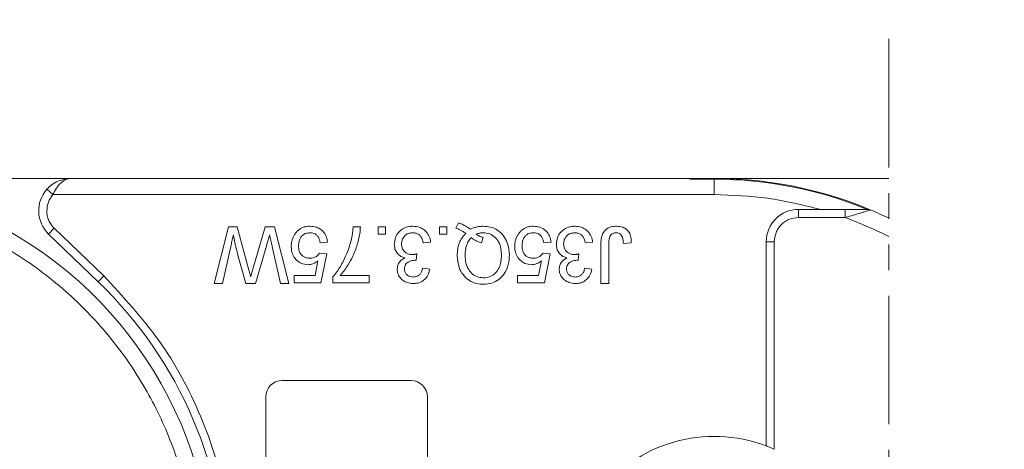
# Model space of a CAD drawing. Header units: millimetres. Extents: x 8853 to 11418, y 45 to 1005.
# Tile 48 of 256: x 9549 to 9610, y 460 to 487. Entities that reach past the tile are written whole.
import ezdxf

# ---------------------------------------------------------------- set-up
doc = ezdxf.new("R2010")
doc.units = ezdxf.units.MM
doc.linetypes.add('PHANTOM2', pattern=[31.75, 15.875, -3.175, 3.175, -3.175, 3.175, -3.175])
doc.styles.get("Standard").update_dxf_attribs({"font": '仿宋_GB2312_0.TTF', "width": 0.8})
doc.dimstyles.new('ISO-35.1', dxfattribs={"dimtxt": 9, "dimasz": 7.5, "dimexe": 5, "dimexo": 0.625, "dimgap": 2.5, "dimtad": 1, "dimdsep": 46, "dimtxsty": 'Standard', "dimcen": 2.5, "dimadec": 0, "dimazin": 0, "dimtfac": 1, "dimtmove": 0, "dimatfit": 3, "dimfxl": 0, "dimarcsym": 0})

# ---------------------------------------------------------------- blocks, each defined once
blk = doc.blocks.new('*D42')
at = {"color": 0, "lineweight": -2, "transparency": 16777216}
for p, q in [((9540.542, 618.228), (9976.01, 618.228)), ((9971.01, 610.728), (9971.01, 434.54)), ((9881.752, 427.04), (9976.01, 427.04))]:
    blk.add_line(p, q, dxfattribs=at)
at = {"color": 0, "lineweight": 9, "transparency": 16777216}
for points in [[(9969.76, 610.728), (9972.26, 610.728), (9971.01, 618.228)], [(9969.76, 434.54), (9972.26, 434.54), (9971.01, 427.04)]]:
    blk.add_solid(points, dxfattribs=at)
at = {"layer": 'Defpoints', "color": 0, "lineweight": 9, "transparency": 16777216}
for p in [(9539.917, 618.228), (9881.127, 427.04), (9971.01, 427.04)]:
    blk.add_point(p, dxfattribs=at)
at = {"color": 0, "lineweight": 9, "transparency": 16777216, "insert": (9964.01, 522.634), "char_height": 9, "attachment_point": 5, "rotation": 90}
blk.add_mtext('2R+50', dxfattribs=at)

msp = doc.modelspace()

# ---------------------------------------------------------------- linework, layer by layer
at = {"color": 3, "linetype": 'PHANTOM2', "lineweight": 9, "ltscale": 0.5}
msp.add_line((9603.024, 485.664), (9603.022, 419.121), dxfattribs=at)
at = {"color": 7, "linetype": 'Continuous', "lineweight": 15}
for p, q in [((9552.395, 477.04), (9537.771, 477.04)), ((9592.21, 477.04), (9552.395, 477.04)), ((9592.21, 476.994), (9590.693, 476.994)), ((9592.21, 476.994), (9592.21, 476.04)), ((9603.023, 477.04), (9593.771, 477.04)), ((9551.277, 476.04), (9550.905, 476.374)), ((9551.277, 476.04), (9592.21, 476.04)), ((9597.427, 474.628), (9597.427, 475.128)), ((9598.764, 475.128), (9597.427, 475.128)), ((9600.321, 475.128), (9598.764, 475.128)), ((9600.321, 475.128), (9600.321, 474.628)), ((9576.21, 473.976), (9576.371, 474.296)), ((9597.427, 474.628), (9600.321, 474.628)), ((9551.01, 473.598), (9551.356, 473.958)), ((9551.01, 473.598), (9554.081, 470.648)), ((9551.356, 473.958), (9554.427, 471.009)), ((9561.255, 470.54), (9562.137, 474.04)), ((9562.137, 474.04), (9562.679, 474.04)), ((9562.679, 474.04), (9563.411, 471.365)), ((9563.653, 471.422), (9564.411, 474.04)), ((9564.411, 474.04), (9564.995, 474.04)), ((9564.995, 474.04), (9565.876, 470.54)), ((9569.859, 474.04), (9570.308, 474.04)), ((9571.402, 473.591), (9571.402, 474.04)), ((9571.402, 474.04), (9571.851, 474.04)), ((9571.851, 473.591), (9571.402, 473.591)), ((9571.851, 474.04), (9571.851, 473.591)), ((9575.205, 474.04), (9575.654, 474.04)), ((9575.205, 473.591), (9575.205, 474.04)), ((9575.654, 473.591), (9575.205, 473.591)), ((9575.654, 474.04), (9575.654, 473.591)), ((9568.272, 473.098), (9567.823, 473.053)), ((9574.65, 473.098), (9574.201, 473.053)), ((9577.796, 473.059), (9577.902, 473.392)), ((9582.105, 473.098), (9581.656, 473.053)), ((9584.68, 473.098), (9584.231, 473.053)), ((9585.684, 472.947), (9585.684, 470.54)), ((9587.075, 473.064), (9586.582, 473.008)), ((9595.427, 460.499), (9595.427, 473.128)), ((9595.427, 473.128), (9595.927, 473.128)), ((9595.927, 460.292), (9595.927, 473.128)), ((9562.281, 472.829), (9561.764, 470.54)), ((9564.507, 472.929), (9563.816, 470.54)), ((9565.367, 470.54), (9564.847, 472.842)), ((9567.778, 472.425), (9568.227, 472.38)), ((9568.227, 472.38), (9567.868, 470.585)), ((9573.802, 472.38), (9573.755, 471.976)), ((9581.611, 472.425), (9582.06, 472.38)), ((9582.06, 472.38), (9581.701, 470.585)), ((9583.831, 472.38), (9583.785, 471.976)), ((9585.191, 470.54), (9585.191, 472.916)), ((9563.222, 470.54), (9562.722, 472.294)), ((9567.501, 471.034), (9567.679, 471.94)), ((9581.335, 471.034), (9581.513, 471.94)), ((9574.156, 471.483), (9574.605, 471.438)), ((9584.186, 471.483), (9584.635, 471.438)), ((9554.427, 471.009), (9554.081, 470.648)), ((9561.764, 470.54), (9561.255, 470.54)), ((9563.816, 470.54), (9563.222, 470.54)), ((9565.876, 470.54), (9565.367, 470.54)), ((9566.208, 470.585), (9566.208, 471.034)), ((9566.208, 471.034), (9567.501, 471.034)), ((9567.868, 470.585), (9566.208, 470.585)), ((9568.603, 470.585), (9568.603, 470.948)), ((9570.846, 470.585), (9568.603, 470.585)), ((9569.052, 471.034), (9570.846, 471.034)), ((9570.846, 471.034), (9570.846, 470.585)), ((9580.041, 470.585), (9580.041, 471.034)), ((9580.041, 471.034), (9581.335, 471.034)), ((9581.701, 470.585), (9580.041, 470.585)), ((9585.684, 470.54), (9585.191, 470.54)), ((9565.451, 464.54), (9573.451, 464.54)), ((9564.451, 440.54), (9564.451, 463.54)), ((9574.451, 463.54), (9574.451, 440.54))]:
    msp.add_line(p, q, dxfattribs=at)
at = {"color": 7, "linetype": 'Continuous', "lineweight": 15, "flags": 128}
msp.add_lwpolyline([(9590.741, 477.04), (9590.747, 477.041), (9593.771, 477.04)], dxfattribs=at)
at = {"color": 7, "linetype": 'Continuous', "lineweight": 15}
for centre, radius, start, end in [((9592.21, 452.04), 25, 67.21209, 93.47856), ((9592.21, 452.04), 24.954, 67.70014, 90), ((9552.395, 475.04), 2, 138.18969, 226.1574), ((9536.21, 452.04), 25, 292.78791, 67.21209), ((9597.427, 473.128), 2, 90, 180), ((9601.699, 474.628), 0.5, 67.21209, 90), ((9592.21, 452.04), 25, 64.3707, 67.21209), ((9536.21, 452.04), 25.8, 313.8426, 46.1574), ((9565.451, 463.54), 1, 90, 180), ((9573.451, 463.54), 1, 0, 90), ((9592.21, 452.04), 9.05, 69.17688, 290.82312)]:
    msp.add_arc(centre, radius, start, end, dxfattribs=at)
for points, knots in [([(9550.905, 476.374), (9550.999, 476.467), (9551.209, 476.674), (9551.707, 476.962), (9552.126, 477.009), (9552.395, 477.04)], [0, 0, 0, 0, 0.2270668, 0.5015953, 1, 1, 1, 1]), ([(9552.395, 477.04), (9552.289, 477.027), (9552.077, 477.001), (9551.768, 476.789), (9551.489, 476.463), (9551.345, 476.176), (9551.277, 476.04)], [0, 0, 0, 0, 0.251519, 0.501784, 0.765632, 1, 1, 1, 1]), ([(9550.895, 475.04), (9550.901, 474.939), (9550.912, 474.738), (9551.007, 474.449), (9551.15, 474.18), (9551.287, 474.032), (9551.356, 473.958)], [0, 0, 0, 0, 0.249887, 0.499995, 0.749887, 1, 1, 1, 1]), ([(9601.699, 475.128), (9601.698, 475.128), (9601.696, 475.128), (9601.673, 475.128), (9601.602, 475.128), (9601.406, 475.128), (9600.97, 475.128), (9600.58, 475.128), (9600.321, 475.128)], [0, 0, 0, 0, 0.0289197, 0.0588409, 0.1265215, 0.2522718, 0.5028113, 1, 1, 1, 1]), ([(9601.706, 475.033), (9601.65, 475.016), (9601.53, 474.981), (9601.236, 474.893), (9600.827, 474.773), (9600.49, 474.676), (9600.321, 474.628)], [0, 0, 0, 0, 0.1559551, 0.3340644, 0.665854, 1, 1, 1, 1]), ([(9601.893, 475.089), (9601.884, 475.086), (9601.864, 475.08), (9601.76, 475.049), (9601.706, 475.033)], [0, 0, 0, 0, 0.47698, 1, 1, 1, 1]), ([(9544.321, 474.628), (9545.411, 474.183), (9547.628, 473.279), (9550.696, 471.286), (9553.507, 468.823), (9555.921, 465.905), (9557.851, 462.647), (9559.219, 459.169), (9560.058, 455.608), (9560.16, 453.216), (9560.21, 452.04)], [0, 0, 0, 0, 0.119843, 0.244, 0.371208, 0.5, 0.628792, 0.756, 0.880157, 1, 1, 1, 1]), ([(9576.371, 474.296), (9576.434, 474.273), (9576.56, 474.228), (9576.713, 474.154), (9576.837, 474.087), (9576.932, 474.03), (9577.024, 473.969), (9577.085, 473.927), (9577.116, 473.906)], [0, 0, 0, 0, 0.237022, 0.475091, 0.605871, 0.736859, 0.868386, 1, 1, 1, 1]), ([(9595.927, 473.128), (9595.947, 473.316), (9595.978, 473.608), (9596.165, 473.957), (9596.359, 474.196), (9596.597, 474.39), (9596.947, 474.577), (9597.238, 474.608), (9597.427, 474.628)], [0, 0, 0, 0, 0.239443, 0.369607, 0.5, 0.630164, 0.760557, 1, 1, 1, 1]), ([(9562.444, 473.551), (9562.429, 473.486), (9562.4, 473.356), (9562.357, 473.17), (9562.319, 472.995), (9562.294, 472.884), (9562.281, 472.829)], [0, 0, 0, 0, 0.27018, 0.54036, 0.770179, 1, 1, 1, 1]), ([(9562.722, 472.294), (9562.689, 472.423), (9562.638, 472.624), (9562.576, 472.898), (9562.529, 473.115), (9562.484, 473.333), (9562.457, 473.478), (9562.444, 473.551)], [0, 0, 0, 0, 0.310606, 0.482888, 0.655191, 0.82758, 1, 1, 1, 1]), ([(9564.687, 473.551), (9564.669, 473.487), (9564.632, 473.359), (9564.583, 473.191), (9564.542, 473.048), (9564.519, 472.969), (9564.507, 472.929)], [0, 0, 0, 0, 0.308896, 0.617792, 0.808896, 1, 1, 1, 1]), ([(9564.847, 472.842), (9564.832, 472.907), (9564.803, 473.037), (9564.762, 473.22), (9564.723, 473.391), (9564.699, 473.498), (9564.687, 473.551)], [0, 0, 0, 0, 0.275241, 0.550482, 0.775241, 1, 1, 1, 1]), ([(9566.296, 473.66), (9566.257, 473.605), (9566.179, 473.495), (9566.098, 473.308), (9566.047, 473.111), (9566.03, 472.953), (9566.029, 472.862), (9566.028, 472.84)], [0, 0, 0, 0, 0.228036, 0.461347, 0.689746, 0.923403, 1, 1, 1, 1]), ([(9567.184, 474.085), (9567.117, 474.083), (9566.982, 474.077), (9566.784, 474.029), (9566.598, 473.942), (9566.459, 473.839), (9566.361, 473.741), (9566.318, 473.687), (9566.296, 473.66)], [0, 0, 0, 0, 0.195914, 0.39631, 0.592972, 0.797743, 0.898464, 1, 1, 1, 1]), ([(9567.181, 473.681), (9567.082, 473.672), (9566.916, 473.657), (9566.717, 473.529), (9566.588, 473.366), (9566.493, 473.142), (9566.483, 472.968), (9566.477, 472.867)], [0, 0, 0, 0, 0.242689, 0.406584, 0.570206, 0.750946, 1, 1, 1, 1]), ([(9567.823, 473.053), (9567.801, 473.159), (9567.765, 473.328), (9567.626, 473.527), (9567.467, 473.636), (9567.31, 473.677), (9567.217, 473.68), (9567.181, 473.681)], [0, 0, 0, 0, 0.323008, 0.519347, 0.717293, 0.893001, 1, 1, 1, 1]), ([(9567.184, 474.085), (9567.32, 474.075), (9567.566, 474.057), (9567.885, 473.884), (9568.112, 473.638), (9568.235, 473.36), (9568.261, 473.174), (9568.272, 473.098)], [0, 0, 0, 0, 0.248379, 0.451028, 0.653732, 0.857674, 1, 1, 1, 1]), ([(9570.308, 474.04), (9570.299, 473.907), (9570.27, 473.506), (9570.1, 472.847), (9569.812, 472.148), (9569.461, 471.535), (9569.189, 471.202), (9569.052, 471.034)], [0, 0, 0, 0, 0.12089, 0.363049, 0.611426, 0.804202, 1, 1, 1, 1]), ([(9569.704, 473.089), (9569.721, 473.153), (9569.755, 473.282), (9569.791, 473.459), (9569.816, 473.618), (9569.834, 473.758), (9569.848, 473.899), (9569.856, 473.993), (9569.859, 474.04)], [0, 0, 0, 0, 0.207128, 0.414579, 0.560657, 0.706858, 0.853397, 1, 1, 1, 1]), ([(9572.406, 472.987), (9572.419, 473.123), (9572.445, 473.397), (9572.672, 473.732), (9572.973, 473.969), (9573.284, 474.074), (9573.485, 474.082), (9573.561, 474.085)], [0, 0, 0, 0, 0.228572, 0.459007, 0.660095, 0.870765, 1, 1, 1, 1]), ([(9573.545, 473.681), (9573.445, 473.672), (9573.275, 473.657), (9573.071, 473.523), (9572.935, 473.354), (9572.864, 473.165), (9572.858, 473.036), (9572.855, 472.984)], [0, 0, 0, 0, 0.269591, 0.459441, 0.648883, 0.856246, 1, 1, 1, 1]), ([(9574.201, 473.053), (9574.167, 473.186), (9574.116, 473.381), (9573.937, 473.579), (9573.753, 473.667), (9573.618, 473.676), (9573.545, 473.681)], [0, 0, 0, 0, 0.404921, 0.593605, 0.78306, 1, 1, 1, 1]), ([(9573.561, 474.085), (9573.697, 474.074), (9573.947, 474.054), (9574.27, 473.869), (9574.503, 473.609), (9574.618, 473.334), (9574.642, 473.158), (9574.65, 473.098)], [0, 0, 0, 0, 0.249595, 0.46063, 0.671469, 0.886859, 1, 1, 1, 1]), ([(9576.84, 473.643), (9576.812, 473.662), (9576.756, 473.698), (9576.672, 473.751), (9576.585, 473.801), (9576.48, 473.858), (9576.356, 473.919), (9576.259, 473.957), (9576.21, 473.976)], [0, 0, 0, 0, 0.139963, 0.279956, 0.419938, 0.560053, 0.779572, 1, 1, 1, 1]), ([(9576.299, 472.282), (9576.301, 472.349), (9576.304, 472.483), (9576.334, 472.72), (9576.402, 472.992), (9576.523, 473.257), (9576.674, 473.476), (9576.784, 473.587), (9576.84, 473.643)], [0, 0, 0, 0, 0.132684, 0.266041, 0.474214, 0.688935, 0.842827, 1, 1, 1, 1]), ([(9577.116, 473.906), (9577.177, 473.933), (9577.3, 473.987), (9577.465, 474.033), (9577.604, 474.06), (9577.714, 474.074), (9577.825, 474.083), (9577.9, 474.085), (9577.937, 474.085)], [0, 0, 0, 0, 0.2360294, 0.474761, 0.6050095, 0.7356999, 0.8676548, 1, 1, 1, 1]), ([(9577.472, 473.589), (9577.506, 473.603), (9577.574, 473.631), (9577.664, 473.655), (9577.738, 473.669), (9577.795, 473.676), (9577.853, 473.68), (9577.891, 473.681), (9577.911, 473.681)], [0, 0, 0, 0, 0.244198, 0.490285, 0.616798, 0.743692, 0.871739, 1, 1, 1, 1]), ([(9577.902, 473.392), (9577.869, 473.402), (9577.805, 473.42), (9577.722, 473.452), (9577.65, 473.485), (9577.589, 473.517), (9577.53, 473.552), (9577.491, 473.577), (9577.472, 473.589)], [0, 0, 0, 0, 0.2105407, 0.4218235, 0.5655569, 0.7096369, 0.8547182, 1, 1, 1, 1]), ([(9577.911, 473.681), (9578.047, 473.669), (9578.32, 473.645), (9578.653, 473.42), (9578.9, 473.094), (9579.02, 472.704), (9579.032, 472.42), (9579.037, 472.29)], [0, 0, 0, 0, 0.20131, 0.404755, 0.576193, 0.805812, 1, 1, 1, 1]), ([(9577.937, 474.085), (9578.072, 474.076), (9578.374, 474.056), (9578.813, 473.858), (9579.182, 473.513), (9579.471, 472.982), (9579.508, 472.554), (9579.53, 472.292)], [0, 0, 0, 0, 0.150098, 0.337156, 0.525352, 0.708308, 1, 1, 1, 1]), ([(9580.129, 473.66), (9580.091, 473.605), (9580.013, 473.495), (9579.931, 473.308), (9579.88, 473.111), (9579.864, 472.953), (9579.862, 472.862), (9579.861, 472.84)], [0, 0, 0, 0, 0.228036, 0.461347, 0.689746, 0.923403, 1, 1, 1, 1]), ([(9581.018, 474.085), (9580.951, 474.083), (9580.816, 474.077), (9580.618, 474.029), (9580.431, 473.942), (9580.292, 473.839), (9580.194, 473.741), (9580.151, 473.687), (9580.129, 473.66)], [0, 0, 0, 0, 0.195914, 0.39631, 0.592972, 0.797743, 0.898464, 1, 1, 1, 1]), ([(9581.015, 473.681), (9580.916, 473.672), (9580.749, 473.657), (9580.551, 473.529), (9580.421, 473.366), (9580.326, 473.142), (9580.316, 472.968), (9580.31, 472.867)], [0, 0, 0, 0, 0.242689, 0.406584, 0.570206, 0.750946, 1, 1, 1, 1]), ([(9581.656, 473.053), (9581.634, 473.159), (9581.598, 473.328), (9581.459, 473.527), (9581.3, 473.636), (9581.144, 473.677), (9581.05, 473.68), (9581.015, 473.681)], [0, 0, 0, 0, 0.323008, 0.519347, 0.717293, 0.893001, 1, 1, 1, 1]), ([(9581.018, 474.085), (9581.153, 474.075), (9581.399, 474.057), (9581.719, 473.884), (9581.946, 473.638), (9582.069, 473.36), (9582.094, 473.174), (9582.105, 473.098)], [0, 0, 0, 0, 0.248379, 0.451028, 0.653732, 0.857674, 1, 1, 1, 1]), ([(9582.436, 472.987), (9582.449, 473.123), (9582.475, 473.397), (9582.702, 473.732), (9583.003, 473.969), (9583.314, 474.074), (9583.515, 474.082), (9583.591, 474.085)], [0, 0, 0, 0, 0.228572, 0.459007, 0.660095, 0.870765, 1, 1, 1, 1]), ([(9583.575, 473.681), (9583.475, 473.672), (9583.305, 473.657), (9583.101, 473.523), (9582.965, 473.354), (9582.894, 473.165), (9582.888, 473.036), (9582.885, 472.984)], [0, 0, 0, 0, 0.269591, 0.459441, 0.648883, 0.856246, 1, 1, 1, 1]), ([(9584.231, 473.053), (9584.196, 473.186), (9584.146, 473.381), (9583.966, 473.579), (9583.783, 473.667), (9583.647, 473.676), (9583.575, 473.681)], [0, 0, 0, 0, 0.404921, 0.593605, 0.78306, 1, 1, 1, 1]), ([(9583.591, 474.085), (9583.727, 474.074), (9583.977, 474.054), (9584.3, 473.869), (9584.533, 473.609), (9584.648, 473.334), (9584.672, 473.158), (9584.68, 473.098)], [0, 0, 0, 0, 0.249595, 0.46063, 0.671469, 0.886859, 1, 1, 1, 1]), ([(9585.191, 472.916), (9585.194, 473.049), (9585.201, 473.318), (9585.303, 473.667), (9585.508, 473.899), (9585.76, 474.038), (9585.986, 474.081), (9586.128, 474.084), (9586.154, 474.085)], [0, 0, 0, 0, 0.230985, 0.464973, 0.609952, 0.754605, 0.955682, 1, 1, 1, 1]), ([(9586.134, 473.681), (9586.07, 473.675), (9585.96, 473.663), (9585.831, 473.573), (9585.74, 473.453), (9585.686, 473.237), (9585.685, 473.063), (9585.684, 472.947)], [0, 0, 0, 0, 0.19306, 0.330934, 0.468862, 0.645656, 1, 1, 1, 1]), ([(9586.582, 473.008), (9586.574, 473.144), (9586.563, 473.327), (9586.464, 473.54), (9586.356, 473.633), (9586.239, 473.676), (9586.165, 473.68), (9586.134, 473.681)], [0, 0, 0, 0, 0.441322, 0.598348, 0.756856, 0.895495, 1, 1, 1, 1]), ([(9586.154, 474.085), (9586.29, 474.075), (9586.512, 474.059), (9586.784, 473.907), (9586.964, 473.693), (9587.066, 473.399), (9587.072, 473.179), (9587.075, 473.064)], [0, 0, 0, 0, 0.257051, 0.4188059, 0.5813296, 0.7801411, 1, 1, 1, 1]), ([(9568.603, 470.948), (9568.687, 471.052), (9568.939, 471.364), (9569.238, 471.891), (9569.524, 472.503), (9569.644, 472.893), (9569.704, 473.089)], [0, 0, 0, 0, 0.165203, 0.496137, 0.746721, 1, 1, 1, 1]), ([(9573.063, 472.124), (9572.949, 472.163), (9572.751, 472.229), (9572.545, 472.449), (9572.424, 472.701), (9572.412, 472.888), (9572.406, 472.987)], [0, 0, 0, 0, 0.302387, 0.525374, 0.748493, 1, 1, 1, 1]), ([(9572.855, 472.984), (9572.863, 472.895), (9572.877, 472.736), (9573.004, 472.539), (9573.169, 472.403), (9573.349, 472.339), (9573.466, 472.334), (9573.511, 472.332)], [0, 0, 0, 0, 0.254178, 0.457835, 0.661032, 0.868746, 1, 1, 1, 1]), ([(9576.793, 472.287), (9576.795, 472.354), (9576.797, 472.488), (9576.824, 472.703), (9576.88, 472.931), (9576.97, 473.129), (9577.072, 473.282), (9577.141, 473.354), (9577.176, 473.39)], [0, 0, 0, 0, 0.166848, 0.334564, 0.540524, 0.752508, 0.875078, 1, 1, 1, 1]), ([(9577.176, 473.39), (9577.201, 473.368), (9577.252, 473.324), (9577.334, 473.266), (9577.419, 473.214), (9577.524, 473.159), (9577.649, 473.105), (9577.747, 473.074), (9577.796, 473.059)], [0, 0, 0, 0, 0.141069, 0.282767, 0.423903, 0.56572, 0.782095, 1, 1, 1, 1]), ([(9583.093, 472.124), (9582.979, 472.163), (9582.781, 472.229), (9582.574, 472.449), (9582.454, 472.701), (9582.442, 472.888), (9582.436, 472.987)], [0, 0, 0, 0, 0.302387, 0.525374, 0.748493, 1, 1, 1, 1]), ([(9582.885, 472.984), (9582.893, 472.895), (9582.907, 472.736), (9583.034, 472.539), (9583.199, 472.403), (9583.379, 472.339), (9583.496, 472.334), (9583.541, 472.332)], [0, 0, 0, 0, 0.254178, 0.457835, 0.661032, 0.868746, 1, 1, 1, 1]), ([(9567.055, 471.707), (9566.918, 471.721), (9566.669, 471.747), (9566.367, 471.96), (9566.152, 472.229), (9566.042, 472.539), (9566.032, 472.748), (9566.028, 472.84)], [0, 0, 0, 0, 0.238357, 0.435095, 0.63094, 0.839011, 1, 1, 1, 1]), ([(9566.477, 472.867), (9566.484, 472.755), (9566.496, 472.572), (9566.614, 472.344), (9566.766, 472.202), (9566.964, 472.122), (9567.103, 472.115), (9567.179, 472.111)], [0, 0, 0, 0, 0.284133, 0.463731, 0.644535, 0.805022, 1, 1, 1, 1]), ([(9567.179, 472.111), (9567.222, 472.112), (9567.309, 472.115), (9567.429, 472.142), (9567.536, 472.19), (9567.627, 472.254), (9567.711, 472.33), (9567.756, 472.393), (9567.778, 472.425)], [0, 0, 0, 0, 0.181774, 0.36703, 0.518513, 0.675027, 0.835287, 1, 1, 1, 1]), ([(9573.511, 472.332), (9573.528, 472.333), (9573.561, 472.334), (9573.611, 472.339), (9573.659, 472.347), (9573.707, 472.356), (9573.754, 472.367), (9573.786, 472.376), (9573.802, 472.38)], [0, 0, 0, 0, 0.169524, 0.339551, 0.504185, 0.669008, 0.834436, 1, 1, 1, 1]), ([(9580.889, 471.707), (9580.752, 471.721), (9580.502, 471.747), (9580.2, 471.96), (9579.986, 472.229), (9579.876, 472.539), (9579.866, 472.748), (9579.861, 472.84)], [0, 0, 0, 0, 0.238357, 0.435095, 0.63094, 0.839011, 1, 1, 1, 1]), ([(9580.31, 472.867), (9580.317, 472.755), (9580.329, 472.572), (9580.448, 472.344), (9580.599, 472.202), (9580.797, 472.122), (9580.936, 472.115), (9581.013, 472.111)], [0, 0, 0, 0, 0.284133, 0.463731, 0.644535, 0.805022, 1, 1, 1, 1]), ([(9581.013, 472.111), (9581.056, 472.112), (9581.142, 472.115), (9581.262, 472.142), (9581.369, 472.19), (9581.46, 472.254), (9581.545, 472.33), (9581.589, 472.393), (9581.611, 472.425)], [0, 0, 0, 0, 0.181774, 0.36703, 0.518513, 0.675027, 0.835287, 1, 1, 1, 1]), ([(9583.541, 472.332), (9583.558, 472.333), (9583.591, 472.334), (9583.641, 472.339), (9583.689, 472.347), (9583.737, 472.356), (9583.784, 472.367), (9583.816, 472.376), (9583.831, 472.38)], [0, 0, 0, 0, 0.169524, 0.339551, 0.504185, 0.669008, 0.834436, 1, 1, 1, 1]), ([(9567.679, 471.94), (9567.653, 471.92), (9567.599, 471.88), (9567.518, 471.831), (9567.438, 471.79), (9567.339, 471.75), (9567.211, 471.715), (9567.108, 471.71), (9567.055, 471.707)], [0, 0, 0, 0, 0.147364, 0.295352, 0.418554, 0.542551, 0.767964, 1, 1, 1, 1]), ([(9572.586, 471.43), (9572.597, 471.528), (9572.618, 471.718), (9572.778, 471.947), (9572.942, 472.065), (9573.039, 472.112), (9573.063, 472.124)], [0, 0, 0, 0, 0.328269, 0.636143, 0.9088, 1, 1, 1, 1]), ([(9573.691, 471.981), (9573.574, 471.968), (9573.398, 471.948), (9573.204, 471.837), (9573.1, 471.726), (9573.043, 471.592), (9573.037, 471.496), (9573.035, 471.445)], [0, 0, 0, 0, 0.36756, 0.550992, 0.695411, 0.839595, 1, 1, 1, 1]), ([(9573.755, 471.976), (9573.75, 471.977), (9573.739, 471.978), (9573.723, 471.979), (9573.707, 471.98), (9573.696, 471.981), (9573.691, 471.981)], [0, 0, 0, 0, 0.250087, 0.500185, 0.75003, 1, 1, 1, 1]), ([(9577.913, 470.495), (9577.778, 470.504), (9577.473, 470.523), (9577.023, 470.718), (9576.642, 471.067), (9576.356, 471.601), (9576.321, 472.025), (9576.299, 472.282)], [0, 0, 0, 0, 0.149201, 0.339719, 0.531658, 0.715646, 1, 1, 1, 1]), ([(9577.911, 470.899), (9577.775, 470.913), (9577.502, 470.941), (9577.169, 471.167), (9576.924, 471.509), (9576.808, 471.895), (9576.797, 472.174), (9576.793, 472.287)], [0, 0, 0, 0, 0.203222, 0.407586, 0.580719, 0.828764, 1, 1, 1, 1]), ([(9579.037, 472.29), (9579.032, 472.156), (9579.021, 471.888), (9578.913, 471.507), (9578.692, 471.192), (9578.388, 470.976), (9578.109, 470.905), (9577.95, 470.9), (9577.911, 470.899)], [0, 0, 0, 0, 0.199014, 0.399339, 0.580729, 0.762132, 0.942113, 1, 1, 1, 1]), ([(9579.53, 472.292), (9579.524, 472.158), (9579.507, 471.795), (9579.331, 471.287), (9578.983, 470.846), (9578.558, 470.593), (9578.184, 470.502), (9577.968, 470.497), (9577.913, 470.495)], [0, 0, 0, 0, 0.148072, 0.401988, 0.580808, 0.75998, 0.939061, 1, 1, 1, 1]), ([(9581.513, 471.94), (9581.486, 471.92), (9581.432, 471.88), (9581.352, 471.831), (9581.272, 471.79), (9581.173, 471.75), (9581.045, 471.715), (9580.941, 471.71), (9580.889, 471.707)], [0, 0, 0, 0, 0.147364, 0.295352, 0.418554, 0.542551, 0.767964, 1, 1, 1, 1]), ([(9582.616, 471.43), (9582.627, 471.528), (9582.648, 471.718), (9582.808, 471.947), (9582.972, 472.065), (9583.069, 472.112), (9583.093, 472.124)], [0, 0, 0, 0, 0.328269, 0.636143, 0.9088, 1, 1, 1, 1]), ([(9583.721, 471.981), (9583.604, 471.968), (9583.428, 471.948), (9583.233, 471.837), (9583.13, 471.726), (9583.073, 471.592), (9583.067, 471.496), (9583.064, 471.445)], [0, 0, 0, 0, 0.3675596, 0.5509919, 0.6954114, 0.8395947, 1, 1, 1, 1]), ([(9583.785, 471.976), (9583.78, 471.977), (9583.769, 471.978), (9583.753, 471.979), (9583.737, 471.98), (9583.726, 471.981), (9583.721, 471.981)], [0, 0, 0, 0, 0.250087, 0.500185, 0.75003, 1, 1, 1, 1]), ([(9563.411, 471.365), (9563.42, 471.332), (9563.438, 471.265), (9563.466, 471.164), (9563.488, 471.08), (9563.507, 471.013), (9563.516, 470.98), (9563.521, 470.963)], [0, 0, 0, 0, 0.249998, 0.499996, 0.75, 0.874999, 1, 1, 1, 1]), ([(9563.521, 470.963), (9563.53, 470.995), (9563.548, 471.059), (9563.58, 471.168), (9563.615, 471.288), (9563.64, 471.377), (9563.653, 471.422)], [0, 0, 0, 0, 0.209513, 0.419031, 0.709515, 1, 1, 1, 1]), ([(9573.581, 470.54), (9573.446, 470.554), (9573.201, 470.578), (9572.884, 470.755), (9572.682, 471.003), (9572.594, 471.243), (9572.588, 471.384), (9572.586, 471.43)], [0, 0, 0, 0, 0.272752, 0.493599, 0.716338, 0.90619, 1, 1, 1, 1]), ([(9573.035, 471.445), (9573.041, 471.376), (9573.053, 471.246), (9573.163, 471.094), (9573.301, 470.992), (9573.442, 470.949), (9573.534, 470.945), (9573.567, 470.944)], [0, 0, 0, 0, 0.2487669, 0.4726731, 0.6635162, 0.8755788, 1, 1, 1, 1]), ([(9573.567, 470.944), (9573.652, 470.952), (9573.795, 470.965), (9573.969, 471.076), (9574.091, 471.233), (9574.138, 471.38), (9574.154, 471.471), (9574.156, 471.483)], [0, 0, 0, 0, 0.285919, 0.484989, 0.684325, 0.959069, 1, 1, 1, 1]), ([(9574.605, 471.438), (9574.572, 471.306), (9574.512, 471.068), (9574.293, 470.782), (9574.019, 470.606), (9573.768, 470.545), (9573.624, 470.541), (9573.581, 470.54)], [0, 0, 0, 0, 0.270658, 0.489263, 0.708369, 0.914642, 1, 1, 1, 1]), ([(9583.611, 470.54), (9583.476, 470.554), (9583.231, 470.578), (9582.914, 470.755), (9582.712, 471.003), (9582.624, 471.243), (9582.618, 471.384), (9582.616, 471.43)], [0, 0, 0, 0, 0.272752, 0.493599, 0.716338, 0.90619, 1, 1, 1, 1]), ([(9583.064, 471.445), (9583.071, 471.376), (9583.083, 471.246), (9583.193, 471.094), (9583.331, 470.992), (9583.472, 470.949), (9583.563, 470.945), (9583.597, 470.944)], [0, 0, 0, 0, 0.2487669, 0.4726731, 0.6635162, 0.8755788, 1, 1, 1, 1]), ([(9583.597, 470.944), (9583.682, 470.952), (9583.825, 470.965), (9583.999, 471.076), (9584.121, 471.233), (9584.168, 471.38), (9584.184, 471.471), (9584.186, 471.483)], [0, 0, 0, 0, 0.2859195, 0.4849885, 0.6843246, 0.9590687, 1, 1, 1, 1]), ([(9584.635, 471.438), (9584.602, 471.306), (9584.542, 471.068), (9584.323, 470.782), (9584.049, 470.606), (9583.798, 470.545), (9583.654, 470.541), (9583.611, 470.54)], [0, 0, 0, 0, 0.270658, 0.489263, 0.708369, 0.914642, 1, 1, 1, 1]), ([(9554.427, 471.009), (9555.618, 469.726), (9558.023, 467.133), (9560.563, 462.412), (9562.159, 457.321), (9562.683, 452.04), (9562.159, 446.759), (9560.563, 441.669), (9558.023, 436.948), (9555.618, 434.355), (9554.427, 433.071)], [0, 0, 0, 0, 0.123724, 0.25, 0.376276, 0.5, 0.623724, 0.75, 0.876276, 1, 1, 1, 1]), ([(9595.427, 460.499), (9595.432, 460.497), (9595.442, 460.493), (9595.519, 460.464), (9595.634, 460.418), (9595.776, 460.359), (9595.878, 460.313), (9595.927, 460.292)], [0, 0, 0, 0, 0.195481, 0.39079, 0.590918, 0.80353, 1, 1, 1, 1])]:
    msp.add_open_spline(points, degree=3, knots=knots, dxfattribs=at)
for points in [[(9551.277, 476.04), (9551.167, 475.891), (9550.948, 475.593), (9550.913, 475.224), (9550.895, 475.04)], [(9598.764, 475.128), (9597.688, 475.393), (9595.534, 475.925), (9593.318, 476.002), (9592.21, 476.04)], [(9600.321, 474.628), (9601.231, 474.257), (9602.142, 473.885), (9603.023, 473.457)]]:
    msp.add_open_spline(points, degree=3, dxfattribs=at)

# ---------------------------------------------------------------- dimensions: what is measured, and where the dimension line sits
at = {"color": 5, "lineweight": 9}
dim = msp.add_linear_dim(base=(9971.01, 427.04), p1=(9539.917, 618.228), p2=(9881.127, 427.04), angle=90, text='2R+50', dimstyle='ISO-35.1', dxfattribs=at)
dim.commit()
dim.dimension.update_dxf_attribs({"geometry": '*D42', "text_midpoint": (9964.01, 522.634)})

doc.saveas('drawing.dxf')
